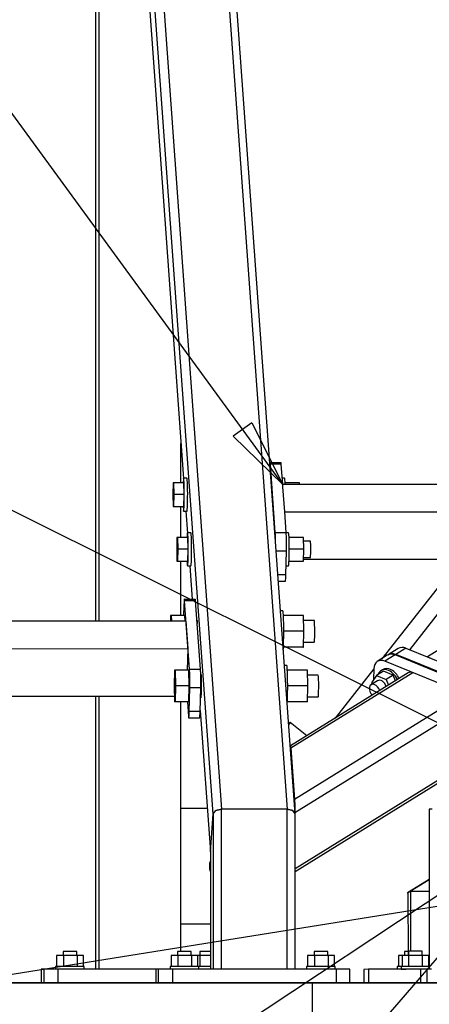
# Model space of a CAD drawing. Header units: millimetres. Extents: x -484 to 16958, y -454 to 3567.
# Tile 20 of 26: x 13575 to 13875, y 1170 to 1890. Entities that reach past the tile are written whole.
import ezdxf

# ---------------------------------------------------------------- set-up
doc = ezdxf.new("R2010")
doc.units = ezdxf.units.MM
doc.linetypes.add('ACAD_ISO04W100', pattern=[30, 24, -3, 0, -3])
for name, color, linetype in [('AS_Belki', 145, 'Continuous'), ('AS_Blachy', 30, 'Continuous'), ('AS_Kotwy', 9, 'Continuous'), ('AS_Sciany betonowe', 252, 'Continuous'), ('AS_Siatki', 72, 'Continuous'), ('AS_Sruby', 9, 'Continuous')]:
    doc.layers.add(name, color=color, linetype=linetype)

msp = doc.modelspace()

# ---------------------------------------------------------------- linework, layer by layer
at = {"color": 7}
for p, q in [((13767.53, 1550.05), (13529.5, 1876.1)), ((13975.36, 1328.58), (13529.5, 1551.1)), ((14113.6, 1472.98), (13644.86, 932.03)), ((14130.53, 1414.71), (13181.6, 786.54)), ((13959.19, 1254.07), (12901.97, 1084.58))]:
    msp.add_line(p, q, dxfattribs=at)
at = {"color": 0, "linetype": 'ByBlock', "lineweight": -2}
for p, q in [((13744.78, 1595.34), (13731.32, 1585.52)), ((13744.78, 1595.34), (13767.53, 1550.05)), ((13767.53, 1550.05), (13731.32, 1585.52))]:
    msp.add_line(p, q, dxfattribs=at)
at = {"layer": 'AS_Belki', "color": 145, "linetype": 'Continuous', "ltscale": 0.25}
for p, q in [((13636.55, 2507.59), (13722.8, 1312.61)), ((13684.51, 2507.59), (13770.76, 1312.61)), ((13716.55, 1309.15), (13630.8, 2497.19)), ((13776.5, 1309.15), (13690.75, 2497.19)), ((13636.3, 2365.67), (13694.85, 1554.42)), ((13630.55, 2362.31), (13630.55, 1450.05)), ((13633.05, 2362.31), (13633.05, 1450.05)), ((14552.81, 1844.88), (13873.43, 1423.97)), ((13693, 1551.39), (13693, 1580.04)), ((14076.95, 1550.06), (13767.53, 1550.05)), ((13767.53, 1550.04), (13767.53, 1550.05)), ((13767.53, 1550.05), (13767.53, 1550.04)), ((13768.97, 1530.05), (13767.64, 1548.55)), ((13693, 1511.39), (13693, 1534.04)), ((13696.56, 1530.74), (13697.74, 1514.42)), ((13768.97, 1530.05), (14044.67, 1530.06)), ((13768.97, 1530.05), (13768.97, 1530.04)), ((13693, 1454.38), (13693, 1494.04)), ((13782.81, 1495.41), (13988.75, 1495.42)), ((13897.13, 1495.42), (13840.01, 1422.69)), ((13860.44, 1429.29), (13912.38, 1495.42)), ((13699.45, 1490.74), (13701.22, 1466.12)), ((13696.81, 1450.05), (11724.86, 1450.02)), ((13698.26, 1430.05), (13696.81, 1450.05)), ((13704.75, 1450.93), (13704.86, 1450.59)), ((13704.86, 1450.59), (13704.92, 1448.51)), ((11726.3, 1430.02), (13698.26, 1430.05)), ((13697.88, 1414.38), (13698.26, 1430.05)), ((13873.43, 1423.97), (13875.79, 1423)), ((13859.35, 1412.33), (13773.26, 1358.99)), ((13862.73, 1412.48), (13773.53, 1357.22)), ((13834.19, 1415.28), (13805.82, 1379.16)), ((13707.45, 1411.38), (13707.46, 1411.49)), ((13707.46, 1411.49), (13707.74, 1410.59)), ((13707.74, 1410.59), (13707.92, 1405.13)), ((13707.92, 1405.13), (13707.88, 1398.3)), ((13707.88, 1398.3), (13707.65, 1394.1)), ((11740.13, 1395.38), (13688.19, 1395.41)), ((13630.55, 1395.41), (13630.55, 1195.63)), ((13633.05, 1395.41), (13633.05, 1195.63)), ((13693, 1208.63), (13693, 1391.21)), ((13707.65, 1394.1), (13707.41, 1394.87)), ((13776.22, 1320.01), (13900.5, 1397)), ((13707.09, 1384.88), (13714.55, 1281.44)), ((13776.43, 1310.16), (13905.09, 1389.87)), ((13773.26, 1358.99), (13773.07, 1356.68)), ((13773.07, 1356.68), (13773.07, 1356.67)), ((13773.33, 1355.51), (13773.24, 1354.35)), ((13773.24, 1354.35), (13773.48, 1354.5)), ((13773.24, 1354.35), (13773.24, 1354.34)), ((13773.26, 1358.99), (13773.53, 1357.22)), ((13773.33, 1355.51), (13773.47, 1354.62)), ((13773.47, 1354.62), (13776.16, 1317.41)), ((13773.53, 1357.22), (13776.22, 1320.01)), ((13776.5, 1269.25), (13901.15, 1346.48)), ((13776.5, 1267.06), (13901.28, 1344.37)), ((13776.22, 1320.01), (13776.42, 1315.2)), ((13716.55, 1309.15), (13718.49, 1311.6)), ((13722.8, 1312.61), (13718.49, 1311.6)), ((13718.49, 1311.6), (13722.8, 1312.61)), ((13770.76, 1312.61), (13722.8, 1312.61)), ((13722.8, 1195.63), (13722.8, 1312.61)), ((13774.92, 1311.6), (13770.76, 1312.61)), ((13770.76, 1195.63), (13770.76, 1312.61)), ((13770.76, 1312.61), (13774.92, 1311.6)), ((13776.5, 1309.15), (13774.92, 1311.6)), ((13776.07, 1315.15), (13776.25, 1315.26)), ((13776.16, 1317.41), (13776.26, 1315)), ((13776.26, 1312.48), (13776.26, 1315)), ((13776.26, 1312.48), (13776.26, 1312.47)), ((13776.42, 1315.2), (13776.43, 1310.16)), ((13874.71, 1312.52), (13874.59, 1312.52)), ((13874.59, 1312.52), (13874.59, 1195.63)), ((13876.95, 1312.52), (13874.71, 1312.52)), ((13714.55, 1281.44), (13716.55, 1309.15)), ((13716.55, 1309.15), (13716.55, 1195.63)), ((13776.43, 1310.16), (13776.43, 1310.15)), ((13776.5, 1195.63), (13776.5, 1309.15)), ((13714.55, 1281.44), (13714.55, 1195.63)), ((13874.59, 1261.09), (13858.77, 1251.5)), ((13860.72, 1252.66), (13874.59, 1261.07)), ((13858.77, 1251.5), (13860.72, 1252.66)), ((13858.77, 1251.5), (13859.15, 1250.81)), ((13861.15, 1252.62), (13859.15, 1251.5)), ((13859.15, 1251.5), (13859.24, 1205.64)), ((13860.72, 1252.66), (13874.59, 1252.63)), ((13874.59, 1252.47), (13861.15, 1252.62)), ((13861.24, 1208.64), (13861.15, 1252.62))]:
    msp.add_line(p, q, dxfattribs=at)
at = {"layer": 'AS_Belki', "color": 145, "linetype": 'Continuous', "ltscale": 0.25, "extrusion": (-0.61678, -0.382124, 0.68816)}
msp.add_arc((6104.61, 8619.48, -9087.93), 6, 136.48657, 181.48657, dxfattribs=at)
at = {"layer": 'AS_Blachy', "color": 145, "linetype": 'Continuous', "ltscale": 0.25}
for p, q in [((13766.13, 1566.04), (13758.14, 1566.04)), ((13762.06, 1515.04), (13758.45, 1565.04)), ((13766.45, 1565.04), (13758.45, 1565.04)), ((13767.53, 1550.05), (13766.45, 1565.04)), ((13767.64, 1548.55), (13767.53, 1550.04)), ((13770.06, 1515.04), (13768.97, 1530.05)), ((13762.06, 1515.04), (13770.06, 1515.04)), ((13770.21, 1501.38), (13762.63, 1501.38)), ((13769.79, 1484.06), (13770.21, 1501.38)), ((13769.79, 1484.06), (13763.88, 1484.06)), ((13764.21, 1479.4), (13769.54, 1479.4)), ((13703.41, 1466.12), (13695.42, 1466.12)), ((13699.34, 1415.12), (13695.73, 1465.12)), ((13703.72, 1465.12), (13695.73, 1465.12)), ((13707.33, 1415.12), (13703.72, 1465.12)), ((13695.16, 1461.46), (13694.99, 1454.38)), ((13852.06, 1430.16), (13844.66, 1425.57)), ((13857.69, 1430.42), (13850.29, 1425.83)), ((13857.69, 1430.42), (13936.37, 1398.17)), ((13844.04, 1425.19), (13836.64, 1420.61)), ((13849.67, 1425.45), (13842.27, 1420.86)), ((13920.95, 1388.62), (13842.27, 1420.86)), ((13928.36, 1393.2), (13849.67, 1425.45)), ((13853.41, 1424.55), (13850.29, 1425.83)), ((13928.97, 1393.58), (13853.41, 1424.55)), ((13699.34, 1415.12), (13707.33, 1415.12)), ((13834.19, 1415.43), (13834, 1407.31)), ((13699.08, 1384.14), (13699.49, 1401.46)), ((13707.49, 1401.46), (13699.49, 1401.46)), ((13707.07, 1384.14), (13707.49, 1401.46)), ((13697.73, 1391.21), (13698.51, 1380.48)), ((13707.07, 1384.14), (13699.08, 1384.14)), ((13698.82, 1379.48), (13706.82, 1379.48)), ((13772.66, 1375.98), (13771.76, 1374.84)), ((13772.99, 1375.98), (13771.79, 1374.45)), ((13772.99, 1375.98), (13772.66, 1375.98)), ((13785.19, 1366.38), (13772.99, 1375.98)), ((13712.27, 1313.09), (13693, 1313.09)), ((13693, 1228.84), (13714.55, 1228.84)), ((13874.59, 1195.7), (13830.24, 1195.55)), ((13592.88, 1195.63), (13590.8, 1195.63)), ((13590.8, 1195.63), (13590.8, 1185.63)), ((13596.1, 1195.63), (13592.88, 1195.63)), ((13592.88, 1185.63), (13592.88, 1195.63)), ((13603.29, 1195.63), (13596.1, 1195.63)), ((13674.55, 1195.63), (13603.29, 1195.63)), ((13603.29, 1185.63), (13603.29, 1195.63)), ((13676.63, 1195.63), (13674.55, 1195.63)), ((13674.55, 1195.63), (13674.55, 1185.63)), ((13679.85, 1195.63), (13676.63, 1195.63)), ((13676.63, 1185.63), (13676.63, 1195.63)), ((13687.04, 1195.63), (13679.85, 1195.63)), ((13806.93, 1195.63), (13687.04, 1195.63)), ((13687.04, 1185.63), (13687.04, 1195.63)), ((13813.88, 1195.63), (13806.93, 1195.63)), ((13806.93, 1185.63), (13806.93, 1195.63)), ((13816.51, 1195.63), (13813.88, 1195.63)), ((13816.51, 1185.63), (13816.51, 1195.63)), ((13830.24, 1195.55), (13826.85, 1195.44)), ((13826.85, 1195.44), (13826.87, 1185.63)), ((13830.24, 1195.55), (13830.26, 1185.63)), ((13873.14, 1195.63), (13868.41, 1195.63)), ((13868.41, 1195.63), (13868.41, 1185.63)), ((13876.34, 1195.63), (13873.14, 1195.63)), ((13873.14, 1185.63), (13873.14, 1195.63)), ((13868.41, 1185.68), (13852.7, 1185.63)), ((13862.5, 1185.63), (13864.59, 1185.63)), ((13864.59, 1185.63), (13868.41, 1185.64)), ((13869.61, 1185.63), (13869.59, 1185.63))]:
    msp.add_line(p, q, dxfattribs=at)
at = {"layer": 'AS_Blachy', "color": 145, "linetype": 'Continuous', "ltscale": 0.25, "extrusion": (-0.999132, -1.74716e-05, 0.041662)}
for centre, start, end in [((-1556.14, 573.2, -13746.33), 149.99998, 208.04898), ((-1556.14, 573.53, -13754.31), 149.99998, 194.99998), ((-1506.14, 573.35, -13749.93), 91.94988, 149.99998), ((-1506.14, 573.68, -13757.92), 59.99998, 149.99998), ((-1488.82, 573.66, -13757.5), 14.99998, 59.99998), ((-1456.22, 570.58, -13683.66), 149.99998, 239.99998), ((-1456.22, 570.92, -13691.64), 149.99998, 194.99998), ((-1406.22, 570.73, -13687.26), 59.99998, 149.99998), ((-1406.22, 571.07, -13695.25), 59.99998, 149.99998), ((-1388.9, 570.72, -13686.85), 329.99998, 59.99998), ((-1388.9, 571.05, -13694.83), 14.99998, 59.99998)]:
    msp.add_arc(centre, 10, start, end, dxfattribs=at)
at = {"layer": 'AS_Blachy', "color": 145, "linetype": 'Continuous', "ltscale": 0.25, "extrusion": (-0.61678, -0.382124, 0.68816)}
for centre, end in [((6089.61, 8615.24, -9083.46), 181.48657), ((6089.61, 8615.74, -9083.98), 184.37356), ((6089.61, 8621.73, -9090.3), 181.48657), ((6089.61, 8609.25, -9077.14), 226.48657)]:
    msp.add_arc(centre, 10, 136.48657, end, dxfattribs=at)
at = {"layer": 'AS_Kotwy', "color": 145, "linetype": 'Continuous', "ltscale": 0.25}
for p, q in [((13607.28, 1205.63), (13602.03, 1205.63)), ((13602.03, 1205.63), (13602.03, 1197.63)), ((13607.29, 1208.63), (13606.83, 1208.63)), ((13606.83, 1208.63), (13606.83, 1205.63)), ((13617.07, 1205.63), (13607.28, 1205.63)), ((13607.28, 1197.63), (13607.28, 1205.63)), ((13608.44, 1208.63), (13607.29, 1208.63)), ((13610.1, 1208.63), (13608.44, 1208.63)), ((13612.03, 1208.63), (13610.1, 1208.63)), ((13613.93, 1208.63), (13612.03, 1208.63)), ((13615.5, 1208.63), (13613.93, 1208.63)), ((13616.52, 1208.63), (13615.5, 1208.63)), ((13616.82, 1208.63), (13616.52, 1208.63)), ((13616.82, 1205.63), (13616.82, 1208.63)), ((13621.61, 1205.63), (13617.07, 1205.63)), ((13617.07, 1205.63), (13617.07, 1197.63)), ((13621.61, 1197.63), (13621.61, 1205.63)), ((13691.03, 1205.63), (13685.78, 1205.63)), ((13685.78, 1205.63), (13685.78, 1197.63)), ((13691.04, 1208.63), (13690.58, 1208.63)), ((13690.58, 1208.63), (13690.58, 1205.63)), ((13700.82, 1205.63), (13691.03, 1205.63)), ((13691.03, 1197.63), (13691.03, 1205.63)), ((13692.19, 1208.63), (13691.04, 1208.63)), ((13693.85, 1208.63), (13692.19, 1208.63)), ((13695.78, 1208.63), (13693.85, 1208.63)), ((13697.68, 1208.63), (13695.78, 1208.63)), ((13699.25, 1208.63), (13697.68, 1208.63)), ((13700.27, 1208.63), (13699.25, 1208.63)), ((13700.57, 1208.63), (13700.27, 1208.63)), ((13700.57, 1205.63), (13700.57, 1208.63)), ((13705.36, 1205.63), (13700.82, 1205.63)), ((13700.82, 1205.63), (13700.82, 1197.63)), ((13705.36, 1197.63), (13705.36, 1205.63)), ((13707.19, 1205.63), (13705.36, 1205.63)), ((13707.2, 1208.63), (13706.74, 1208.63)), ((13706.74, 1208.63), (13706.74, 1205.63)), ((13714.55, 1205.63), (13707.19, 1205.63)), ((13707.19, 1197.63), (13707.19, 1205.63)), ((13708.35, 1208.63), (13707.2, 1208.63)), ((13710.02, 1208.63), (13708.35, 1208.63)), ((13711.94, 1208.63), (13710.02, 1208.63)), ((13713.84, 1208.63), (13711.94, 1208.63)), ((13714.61, 1208.63), (13713.84, 1208.63)), ((13790.94, 1205.63), (13785.69, 1205.63)), ((13785.69, 1205.63), (13785.69, 1197.63)), ((13790.95, 1208.63), (13790.49, 1208.63)), ((13790.49, 1208.63), (13790.49, 1205.63)), ((13800.73, 1205.63), (13790.94, 1205.63)), ((13790.94, 1197.63), (13790.94, 1205.63)), ((13792.1, 1208.63), (13790.95, 1208.63)), ((13793.77, 1208.63), (13792.1, 1208.63)), ((13795.69, 1208.63), (13793.77, 1208.63)), ((13797.59, 1208.63), (13795.69, 1208.63)), ((13799.16, 1208.63), (13797.59, 1208.63)), ((13800.18, 1208.63), (13799.16, 1208.63)), ((13800.48, 1208.63), (13800.18, 1208.63)), ((13800.48, 1205.63), (13800.48, 1208.63)), ((13805.28, 1205.63), (13800.73, 1205.63)), ((13800.73, 1205.63), (13800.73, 1197.63)), ((13805.28, 1197.63), (13805.28, 1205.63)), ((13854.79, 1205.49), (13852.1, 1205.47)), ((13852.1, 1205.47), (13852.12, 1197.48)), ((13859.69, 1205.64), (13854.79, 1205.64)), ((13854.79, 1205.64), (13854.79, 1197.64)), ((13857.2, 1208.49), (13856.71, 1208.48)), ((13856.71, 1208.48), (13856.71, 1205.64)), ((13858.38, 1208.49), (13857.2, 1208.49)), ((13859.19, 1208.5), (13858.38, 1208.49)), ((13859.97, 1208.64), (13859.59, 1208.64)), ((13859.59, 1208.64), (13859.59, 1205.64)), ((13869.49, 1205.64), (13859.69, 1205.64)), ((13859.69, 1197.64), (13859.69, 1205.64)), ((13861.06, 1208.64), (13859.97, 1208.64)), ((13862.68, 1208.64), (13861.06, 1208.64)), ((13864.59, 1208.64), (13862.68, 1208.64)), ((13866.51, 1208.64), (13864.59, 1208.64)), ((13868.13, 1208.64), (13866.51, 1208.64)), ((13869.21, 1208.64), (13868.13, 1208.64)), ((13869.59, 1208.64), (13869.21, 1208.64)), ((13874.39, 1205.64), (13869.49, 1205.64)), ((13869.49, 1205.64), (13869.49, 1197.64)), ((13869.59, 1205.64), (13869.59, 1208.64)), ((13874.39, 1197.64), (13874.39, 1205.64)), ((13601.62, 1197.63), (13601.33, 1197.63)), ((13601.33, 1197.63), (13601.33, 1195.63)), ((13602.3, 1197.63), (13601.62, 1197.63)), ((13603.34, 1197.63), (13602.3, 1197.63)), ((13604.71, 1197.63), (13603.34, 1197.63)), ((13606.36, 1197.63), (13604.71, 1197.63)), ((13608.21, 1197.63), (13606.36, 1197.63)), ((13610.2, 1197.63), (13608.21, 1197.63)), ((13612.26, 1197.63), (13610.2, 1197.63)), ((13614.3, 1197.63), (13612.26, 1197.63)), ((13616.24, 1197.63), (13614.3, 1197.63)), ((13618.01, 1197.63), (13616.24, 1197.63)), ((13619.55, 1197.63), (13618.01, 1197.63)), ((13620.79, 1197.63), (13619.55, 1197.63)), ((13621.68, 1197.63), (13620.79, 1197.63)), ((13622.2, 1197.63), (13621.68, 1197.63)), ((13622.31, 1197.63), (13622.2, 1197.63)), ((13622.31, 1195.63), (13622.31, 1197.63)), ((13685.37, 1197.63), (13685.08, 1197.63)), ((13685.08, 1197.63), (13685.08, 1195.63)), ((13686.05, 1197.63), (13685.37, 1197.63)), ((13687.09, 1197.63), (13686.05, 1197.63)), ((13688.46, 1197.63), (13687.09, 1197.63)), ((13690.11, 1197.63), (13688.46, 1197.63)), ((13691.96, 1197.63), (13690.11, 1197.63)), ((13693.95, 1197.63), (13691.96, 1197.63)), ((13696.01, 1197.63), (13693.95, 1197.63)), ((13698.05, 1197.63), (13696.01, 1197.63)), ((13699.99, 1197.63), (13698.05, 1197.63)), ((13701.76, 1197.63), (13699.99, 1197.63)), ((13703.3, 1197.63), (13701.76, 1197.63)), ((13704.54, 1197.63), (13703.3, 1197.63)), ((13705.43, 1197.63), (13704.54, 1197.63)), ((13705.95, 1197.63), (13705.43, 1197.63)), ((13706.06, 1197.63), (13705.95, 1197.63)), ((13706.06, 1195.63), (13706.06, 1197.63)), ((13706.27, 1197.63), (13706.06, 1197.63)), ((13708.12, 1197.63), (13706.27, 1197.63)), ((13710.12, 1197.63), (13708.12, 1197.63)), ((13712.17, 1197.63), (13710.12, 1197.63)), ((13714.21, 1197.63), (13712.17, 1197.63)), ((13714.56, 1197.63), (13714.21, 1197.63)), ((13785.28, 1197.63), (13784.99, 1197.63)), ((13784.99, 1197.63), (13784.99, 1195.63)), ((13785.96, 1197.63), (13785.28, 1197.63)), ((13787.01, 1197.63), (13785.96, 1197.63)), ((13788.38, 1197.63), (13787.01, 1197.63)), ((13790.02, 1197.63), (13788.38, 1197.63)), ((13791.87, 1197.63), (13790.02, 1197.63)), ((13793.87, 1197.63), (13791.87, 1197.63)), ((13795.92, 1197.63), (13793.87, 1197.63)), ((13797.96, 1197.63), (13795.92, 1197.63)), ((13799.9, 1197.63), (13797.96, 1197.63)), ((13801.68, 1197.63), (13799.9, 1197.63)), ((13803.21, 1197.63), (13801.68, 1197.63)), ((13804.45, 1197.63), (13803.21, 1197.63)), ((13805.34, 1197.63), (13804.45, 1197.63)), ((13805.86, 1197.63), (13805.34, 1197.63)), ((13805.98, 1197.63), (13805.86, 1197.63)), ((13805.98, 1195.63), (13805.98, 1197.63)), ((13851.56, 1197.48), (13851.24, 1197.47)), ((13851.24, 1197.47), (13851.24, 1195.62)), ((13852.28, 1197.48), (13851.56, 1197.48)), ((13853.35, 1197.49), (13852.28, 1197.48)), ((13854.06, 1197.49), (13853.35, 1197.49)), ((13854.3, 1197.64), (13854.09, 1197.64)), ((13854.09, 1197.64), (13854.09, 1195.64)), ((13854.89, 1197.64), (13854.3, 1197.64)), ((13855.86, 1197.64), (13854.89, 1197.64)), ((13857.17, 1197.64), (13855.86, 1197.64)), ((13858.76, 1197.64), (13857.17, 1197.64)), ((13860.58, 1197.64), (13858.76, 1197.64)), ((13862.54, 1197.64), (13860.58, 1197.64)), ((13864.59, 1197.64), (13862.54, 1197.64)), ((13866.64, 1197.64), (13864.59, 1197.64)), ((13868.61, 1197.64), (13866.64, 1197.64)), ((13870.43, 1197.64), (13868.61, 1197.64)), ((13872.02, 1197.64), (13870.43, 1197.64)), ((13873.32, 1197.64), (13872.02, 1197.64)), ((13874.29, 1197.64), (13873.32, 1197.64)), ((13874.64, 1197.64), (13874.29, 1197.64)), ((13854.09, 1195.64), (13854.3, 1195.64)), ((13854.3, 1195.64), (13854.89, 1195.64)), ((13854.89, 1195.64), (13855.86, 1195.64)), ((13855.86, 1195.64), (13857.17, 1195.64)), ((13857.17, 1195.64), (13857.51, 1195.64))]:
    msp.add_line(p, q, dxfattribs=at)
at = {"layer": 'AS_Sciany betonowe', "color": 145, "linetype": 'Continuous', "ltscale": 0.25}
for p, q in [((13789.15, 1185.63), (2330.85, 1185.63)), ((13910.51, 1185.63), (13789.15, 1185.63)), ((13789.15, 1185.63), (13789.15, 315.63))]:
    msp.add_line(p, q, dxfattribs=at)
at = {"layer": 'AS_Siatki', "color": 20, "linetype": 'ACAD_ISO04W100', "ltscale": 0.25}
for p, q in [((-54.15, 1185.63), (16080.79, 1185.63)), ((-49.61, 1185.63), (16001.63, 1185.63)), ((13564.02, 1185.63), (14282.19, 1185.63))]:
    msp.add_line(p, q, dxfattribs=at)
at = {"layer": 'AS_Sruby', "color": 145, "linetype": 'Continuous', "ltscale": 0.25}
for p, q in [((13687.25, 1551.39), (13687.04, 1542.72)), ((13687.67, 1551.39), (13687.25, 1551.39)), ((13687.67, 1551.39), (13687.88, 1542.72)), ((13695.16, 1551.39), (13687.67, 1551.39)), ((13697.42, 1554.69), (13694.92, 1554.69)), ((13695.37, 1542.72), (13695.16, 1551.39)), ((13768.86, 1554.69), (13767.19, 1554.69)), ((13779.89, 1551.39), (13769.23, 1551.39)), ((13779.92, 1550.05), (13779.89, 1551.39)), ((13687.04, 1542.72), (13687.25, 1534.04)), ((13687.88, 1542.72), (13687.67, 1534.04)), ((13695.37, 1542.72), (13687.88, 1542.72)), ((13695.16, 1534.04), (13695.37, 1542.72)), ((13687.25, 1534.04), (13687.67, 1534.04)), ((13687.67, 1534.04), (13695.16, 1534.04)), ((13694.98, 1530.74), (13697.48, 1530.74)), ((13700.3, 1514.69), (13697.81, 1514.69)), ((13771.74, 1514.69), (13770.07, 1514.69)), ((13690.14, 1511.39), (13689.93, 1502.72)), ((13690.55, 1511.39), (13690.14, 1511.39)), ((13690.55, 1511.39), (13690.76, 1502.72)), ((13698.05, 1511.39), (13690.55, 1511.39)), ((13698.26, 1502.72), (13698.05, 1511.39)), ((13782.78, 1511.39), (13772.12, 1511.39)), ((13782.98, 1502.72), (13782.78, 1511.39)), ((13787.79, 1508.66), (13782.84, 1508.66)), ((13689.93, 1502.72), (13690.14, 1494.04)), ((13690.76, 1502.72), (13690.55, 1494.04)), ((13698.26, 1502.72), (13690.76, 1502.72)), ((13698.05, 1494.04), (13698.26, 1502.72)), ((13782.98, 1502.72), (13772.27, 1502.72)), ((13782.78, 1494.04), (13782.98, 1502.72)), ((13690.14, 1494.04), (13690.55, 1494.04)), ((13690.14, 1494.04), (13698.05, 1494.04)), ((13697.63, 1494.04), (13698.05, 1494.04)), ((13772.12, 1494.04), (13782.78, 1494.04)), ((13782.84, 1496.77), (13787.73, 1496.77)), ((13697.87, 1490.74), (13700.37, 1490.74)), ((13769.95, 1490.74), (13771.81, 1490.74)), ((13767.57, 1457.77), (13765.78, 1457.77)), ((13685.41, 1454.38), (13685.3, 1450.05)), ((13685.96, 1454.38), (13685.41, 1454.38)), ((13685.96, 1454.38), (13686.07, 1450.05)), ((13695.95, 1454.38), (13685.96, 1454.38)), ((13696.06, 1450.05), (13695.95, 1454.38)), ((13704.81, 1450.73), (13704.76, 1450.73)), ((13782.68, 1454.38), (13768.01, 1454.38)), ((13782.96, 1442.8), (13782.68, 1454.38)), ((13790.64, 1450.73), (13782.77, 1450.73)), ((13782.96, 1442.8), (13768.24, 1442.8)), ((13782.68, 1431.21), (13782.96, 1442.8)), ((13782.77, 1434.87), (13790.55, 1434.87)), ((13782.68, 1431.21), (13768.01, 1431.21)), ((13782.12, 1431.21), (13782.68, 1431.21)), ((13688.29, 1414.38), (13688.01, 1402.8)), ((13688.85, 1414.38), (13688.29, 1414.38)), ((13688.85, 1414.38), (13689.13, 1402.8)), ((13698.84, 1414.38), (13688.85, 1414.38)), ((13699.12, 1402.8), (13698.84, 1414.38)), ((13770.46, 1417.77), (13768.66, 1417.77)), ((13785.57, 1414.38), (13770.9, 1414.38)), ((13785.85, 1402.8), (13785.57, 1414.38)), ((13841.32, 1413.59), (13836.14, 1410.38)), ((13840.47, 1414.66), (13839.24, 1413.9)), ((13848.31, 1410.73), (13841.32, 1413.59)), ((13707.7, 1410.73), (13707.47, 1410.73)), ((13793.52, 1410.73), (13785.66, 1410.73)), ((13836.77, 1406.49), (13832.08, 1403.58)), ((13836.14, 1410.38), (13832.48, 1405.15)), ((13832.48, 1405.15), (13832.92, 1404.1)), ((13836.14, 1410.38), (13843.13, 1407.52)), ((13848.31, 1410.73), (13843.13, 1407.52)), ((13843.13, 1407.52), (13844.85, 1403.34)), ((13850.03, 1406.55), (13848.31, 1410.73)), ((13688.01, 1402.8), (13688.29, 1391.21)), ((13689.13, 1402.8), (13688.85, 1391.21)), ((13699.12, 1402.8), (13689.13, 1402.8)), ((13698.84, 1391.21), (13699.12, 1402.8)), ((13785.85, 1402.8), (13771.12, 1402.8)), ((13785.57, 1391.21), (13785.85, 1402.8)), ((13688.85, 1391.21), (13688.29, 1391.21)), ((13698.84, 1391.21), (13688.29, 1391.21)), ((13698.84, 1391.21), (13698.28, 1391.21)), ((13707.33, 1394.87), (13707.69, 1394.87)), ((13785.57, 1391.21), (13770.9, 1391.21)), ((13785.57, 1391.21), (13785.01, 1391.21)), ((13785.66, 1394.87), (13793.44, 1394.87))]:
    msp.add_line(p, q, dxfattribs=at)
at = {"layer": 'AS_Sruby', "color": 145, "linetype": 'Continuous', "ltscale": 0.25, "extrusion": (-0.999131, 1.05462e-07, 0.041672)}
for centre, radius, start, end in [((-1542.72, 570.69, -13683.06), 12, 316.47129, 223.42643), ((-1542.72, 570.8, -13685.55), 12, 3.75002, 183.75002), ((-1542.72, 573.77, -13756.93), 12, 127.72111, 183.75002), ((-1502.72, 570.81, -13685.94), 12, 316.4713, 223.42643), ((-1502.72, 570.92, -13688.44), 12, 3.75002, 183.75002), ((-1502.72, 573.89, -13759.81), 12, 3.75002, 183.75002), ((-1442.8, 574.68, -13778.61), 8, 352.50002, 172.50002), ((-1402.8, 574.8, -13781.5), 8, 352.50002, 172.50002)]:
    msp.add_arc(centre, radius, start, end, dxfattribs=at)
at = {"layer": 'AS_Sruby', "color": 145, "linetype": 'Continuous', "ltscale": 0.25, "extrusion": (-0.999131, 1.05463e-07, 0.041672)}
for centre, radius, start, end in [((-1502.72, 574.56, -13775.78), 6, 352.50002, 172.50002), ((-1442.8, 573.72, -13755.66), 15, 22.46354, 183.75002), ((-1402.8, 573.84, -13758.54), 15, 22.46528, 183.75002)]:
    msp.add_arc(centre, radius, start, end, dxfattribs=at)
at = {"layer": 'AS_Sruby', "color": 145, "linetype": 'Continuous', "ltscale": 0.25, "extrusion": (-0.61678, -0.382124, 0.68816)}
for centre, radius, start, end in [((6096.68, 8608.34, -9076.18), 10, 78.82404, 209.76384), ((6096.68, 8609.34, -9077.23), 10, 78.82405, 181.48657), ((6096.68, 8604.14, -9071.76), 5, 67.09843, 181.48657), ((6096.68, 8600.35, -9067.75), 5, 67.09848, 292.84729)]:
    msp.add_arc(centre, radius, start, end, dxfattribs=at)
at = {"layer": 'AS_Sruby', "color": 145, "linetype": 'Continuous', "ltscale": 0.25, "extrusion": (0.041672, -2.56972e-14, 0.999131)}
msp.add_arc((1270.96, -13717.04, 572.11), 15, 74.13856, 105.16211, dxfattribs=at)
at = {"layer": 'AS_Sruby', "color": 145, "linetype": 'Continuous', "ltscale": 0.25, "extrusion": (-0.041672, 3.39931e-15, -0.999131)}
msp.add_arc((-1270.96, -13717.17, -572.12), 15, 77.06269, 103.33329, dxfattribs=at)

doc.saveas('drawing.dxf')
